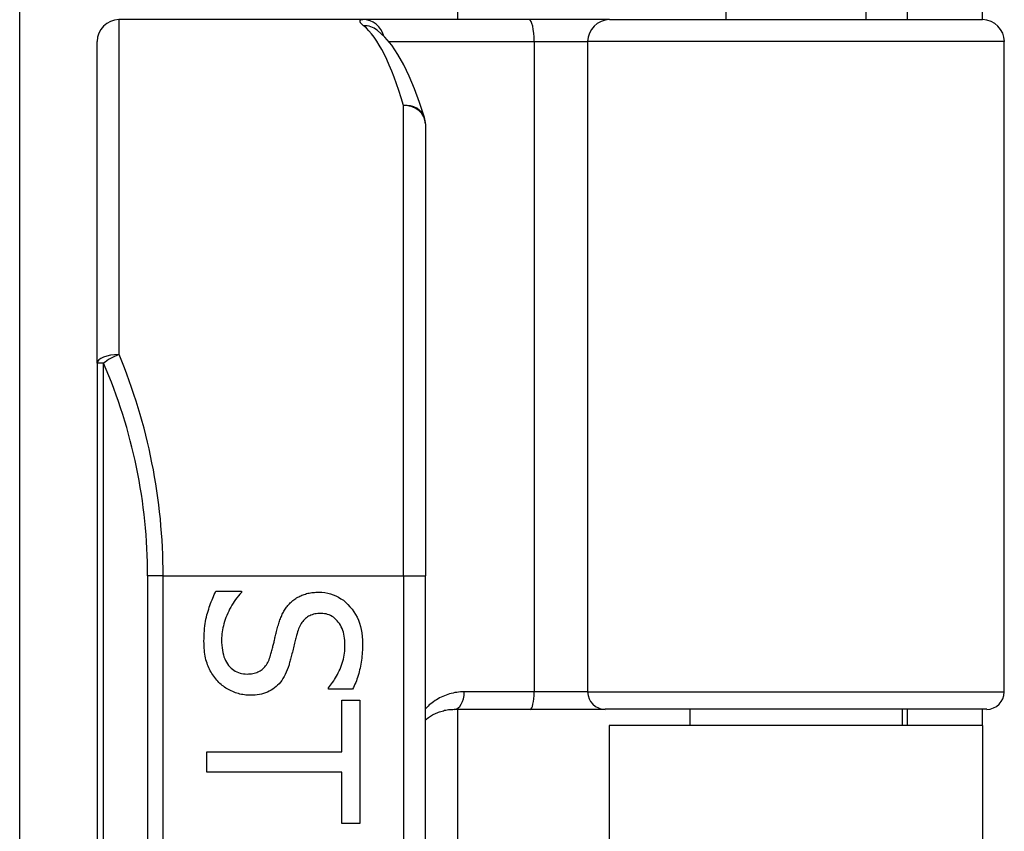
# Model space of a CAD drawing. Header units: inches. Extents: x 8 to 147, y 12 to 95.
# Tile 25 of 82: x 45.247 to 46.388, y 36.89 to 37.83. Entities that reach past the tile are written whole.
import ezdxf

# ---------------------------------------------------------------- set-up
doc = ezdxf.new("R2010")
doc.units = ezdxf.units.IN
doc.header["$LTSCALE"] = 9.374161
doc.header["$MEASUREMENT"] = 0
doc.layers.add('Visible Edges(ANSI)', color=7, linetype='Continuous', lineweight=25)
doc.layers.add('Visible Tangent Edges(ANSI)', color=7, linetype='Continuous', lineweight=25)

msp = doc.modelspace()

# ---------------------------------------------------------------- linework, layer by layer
at = {"layer": 'Visible Edges(ANSI)'}
for p, q in [((45.247, 36.7814), (45.247, 53.2404)), ((45.754, 52.192), (45.754, 37.8299)), ((46.065, 38.0276), (46.065, 37.8299)), ((46.2272, 38.0276), (46.2272, 37.8299)), ((46.2749, 37.8698), (46.2749, 37.8299)), ((46.3625, 37.8299), (46.3625, 37.8698)), ((45.6446, 37.8299), (45.362, 37.8299)), ((45.8372, 37.8299), (45.6446, 37.8299)), ((45.9303, 37.8299), (45.8372, 37.8299)), ((45.9303, 37.8299), (46.3623, 37.8299)), ((45.661, 37.8177), (45.6605, 37.8182)), ((45.3367, 37.432), (45.3367, 37.8045)), ((46.3876, 37.0515), (46.3876, 37.8045)), ((45.717, 37.7091), (45.717, 37.1859)), ((45.3367, 37.432), (45.3367, 35.0079)), ((45.717, 35.254), (45.717, 37.1859)), ((45.4743, 37.1682), (45.5039, 37.1682)), ((45.5039, 37.1682), (45.5039, 37.1665)), ((45.6046, 37.0545), (45.6046, 37.0562)), ((45.6327, 37.0545), (45.6046, 37.0545)), ((45.6201, 37.0417), (45.6411, 37.0417)), ((45.6201, 36.9821), (45.6201, 37.0417)), ((45.6411, 37.0417), (45.6411, 36.899)), ((45.7502, 37.0313), (45.8383, 37.0313)), ((45.754, 37.0313), (45.754, 35.4087)), ((45.8383, 37.0313), (45.9252, 37.0313)), ((46.3673, 37.0313), (45.9252, 37.0313)), ((46.0232, 37.0313), (46.0232, 37.0127)), ((46.2691, 37.0313), (46.2691, 37.0127)), ((46.2749, 37.0313), (46.2749, 37.0127)), ((46.3625, 37.0127), (46.3625, 37.0313)), ((46.3625, 37.0127), (45.9298, 37.0127)), ((45.9298, 37.0127), (45.9298, 35.4273)), ((46.3625, 37.0127), (46.3625, 35.4273)), ((45.4636, 36.9585), (45.4636, 36.9821)), ((45.4636, 36.9821), (45.6201, 36.9821)), ((45.6201, 36.9585), (45.4636, 36.9585)), ((45.6201, 36.899), (45.6201, 36.9585)), ((45.6411, 36.899), (45.6201, 36.899))]:
    msp.add_line(p, q, dxfattribs=at)
at = {"layer": 'Visible Edges(ANSI)', "flags": 128}
for points in [[(45.7158, 37.7166), (45.7103, 37.7338), (45.7044, 37.7497), (45.6983, 37.7643), (45.6919, 37.7775), (45.6852, 37.7895), (45.6779, 37.8002), (45.67, 37.8096), (45.661, 37.8177)], [(45.4604, 37.11), (45.4605, 37.1131), (45.4606, 37.1162), (45.4607, 37.1192), (45.4609, 37.1222), (45.4611, 37.125), (45.4615, 37.1278), (45.4618, 37.1305), (45.4622, 37.1331), (45.4627, 37.1356), (45.4632, 37.1381), (45.4638, 37.1405), (45.4645, 37.1428), (45.4652, 37.145), (45.4659, 37.1472), (45.4666, 37.1494), (45.4674, 37.1516), (45.4681, 37.1538), (45.4689, 37.1559), (45.4698, 37.158), (45.4706, 37.1601), (45.4715, 37.1621), (45.4724, 37.1642), (45.4733, 37.1662), (45.4743, 37.1682)], [(45.5039, 37.1665), (45.5021, 37.1645), (45.5004, 37.1625), (45.4987, 37.1605), (45.4971, 37.1584), (45.4956, 37.1562), (45.4942, 37.1541), (45.4928, 37.1518), (45.4915, 37.1496), (45.4902, 37.1473), (45.4891, 37.1449), (45.488, 37.1425), (45.4869, 37.1401), (45.4859, 37.1377), (45.4851, 37.1352), (45.4843, 37.1328), (45.4836, 37.1304), (45.4829, 37.128), (45.4824, 37.1256), (45.4819, 37.1233), (45.4815, 37.1209), (45.4812, 37.1186), (45.481, 37.1163), (45.4809, 37.114), (45.4809, 37.1117)], [(45.5614, 37.1554), (45.5624, 37.1563), (45.5634, 37.1572), (45.5645, 37.158), (45.5656, 37.1588), (45.5667, 37.1595), (45.5678, 37.1603), (45.569, 37.161), (45.5702, 37.1616), (45.5714, 37.1622), (45.5726, 37.1628), (45.5739, 37.1634), (45.5752, 37.1639), (45.5765, 37.1644), (45.5779, 37.1648), (45.5793, 37.1652), (45.5808, 37.1656), (45.5822, 37.1659), (45.5837, 37.1662), (45.5853, 37.1664), (45.5868, 37.1666), (45.5885, 37.1667), (45.5901, 37.1668), (45.5918, 37.1669), (45.5935, 37.1669)], [(45.5935, 37.1669), (45.597, 37.1668), (45.6005, 37.1665), (45.6038, 37.1659), (45.6071, 37.1651), (45.6102, 37.164), (45.6133, 37.1627), (45.6163, 37.1612), (45.6191, 37.1594), (45.6219, 37.1575), (45.6246, 37.1552), (45.6272, 37.1528), (45.6296, 37.1501), (45.632, 37.1472), (45.6341, 37.1442), (45.636, 37.1411), (45.6378, 37.1379), (45.6393, 37.1345), (45.6406, 37.131), (45.6417, 37.1273), (45.6426, 37.1236), (45.6433, 37.1197), (45.6438, 37.1157), (45.6441, 37.1115), (45.6442, 37.1072)], [(45.5457, 37.1261), (45.5461, 37.1276), (45.5466, 37.1291), (45.547, 37.1306), (45.5475, 37.132), (45.548, 37.1334), (45.5485, 37.1348), (45.549, 37.1362), (45.5495, 37.1375), (45.5501, 37.1388), (45.5507, 37.1401), (45.5512, 37.1413), (45.5518, 37.1425), (45.5525, 37.1437), (45.5531, 37.1449), (45.5538, 37.1461), (45.5545, 37.1472), (45.5553, 37.1483), (45.5561, 37.1494), (45.5569, 37.1505), (45.5577, 37.1515), (45.5586, 37.1525), (45.5595, 37.1535), (45.5604, 37.1545), (45.5614, 37.1554)], [(45.5959, 37.1423), (45.5941, 37.1423), (45.5923, 37.1422), (45.5906, 37.142), (45.5889, 37.1417), (45.5874, 37.1413), (45.5858, 37.1408), (45.5844, 37.1403), (45.583, 37.1397), (45.5816, 37.139), (45.5804, 37.1382), (45.5792, 37.1373), (45.578, 37.1364), (45.5769, 37.1353), (45.5759, 37.1342), (45.5749, 37.133), (45.574, 37.1318), (45.5731, 37.1305), (45.5722, 37.1291), (45.5715, 37.1276), (45.5707, 37.1261), (45.57, 37.1245), (45.5694, 37.1228), (45.5688, 37.121), (45.5683, 37.1192)], [(45.6238, 37.1057), (45.6238, 37.1083), (45.6236, 37.1109), (45.6233, 37.1135), (45.623, 37.1159), (45.6225, 37.1182), (45.6219, 37.1205), (45.6212, 37.1227), (45.6204, 37.1247), (45.6195, 37.1267), (45.6185, 37.1286), (45.6174, 37.1305), (45.6161, 37.1322), (45.6148, 37.1338), (45.6134, 37.1353), (45.612, 37.1366), (45.6105, 37.1378), (45.6089, 37.1389), (45.6072, 37.1398), (45.6055, 37.1406), (45.6037, 37.1412), (45.6019, 37.1417), (45.6, 37.142), (45.598, 37.1423), (45.5959, 37.1423)], [(45.5377, 37.094), (45.5381, 37.0954), (45.5384, 37.0967), (45.5388, 37.098), (45.5391, 37.0993), (45.5395, 37.1006), (45.5398, 37.1019), (45.5401, 37.1031), (45.5404, 37.1043), (45.5407, 37.1055), (45.541, 37.1067), (45.5413, 37.1079), (45.5416, 37.109), (45.5418, 37.1102), (45.5421, 37.1114), (45.5424, 37.1127), (45.5427, 37.114), (45.5431, 37.1153), (45.5434, 37.1167), (45.5437, 37.1182), (45.5441, 37.1196), (45.5445, 37.1212), (45.5449, 37.1228), (45.5453, 37.1244), (45.5457, 37.1261)], [(45.5683, 37.1192), (45.568, 37.1179), (45.5676, 37.1166), (45.5673, 37.1152), (45.5669, 37.1138), (45.5665, 37.1124), (45.5662, 37.1109), (45.5658, 37.1093), (45.5654, 37.1077), (45.565, 37.1061), (45.5646, 37.1044), (45.5641, 37.1026), (45.5637, 37.1008), (45.5633, 37.0991), (45.5629, 37.0973), (45.5624, 37.0956), (45.562, 37.094), (45.5616, 37.0924), (45.5612, 37.0909), (45.5608, 37.0894), (45.5604, 37.088), (45.5601, 37.0866), (45.5597, 37.0853), (45.5593, 37.084), (45.559, 37.0828)], [(45.4766, 37.0637), (45.4753, 37.0651), (45.4741, 37.0666), (45.4729, 37.068), (45.4718, 37.0696), (45.4707, 37.0711), (45.4697, 37.0727), (45.4687, 37.0743), (45.4678, 37.076), (45.4669, 37.0777), (45.4661, 37.0794), (45.4653, 37.0812), (45.4646, 37.0829), (45.464, 37.0848), (45.4633, 37.0867), (45.4628, 37.0887), (45.4623, 37.0907), (45.4619, 37.0929), (45.4615, 37.0951), (45.4612, 37.0974), (45.4609, 37.0997), (45.4607, 37.1022), (45.4606, 37.1047), (45.4605, 37.1073), (45.4604, 37.11)], [(45.4809, 37.1117), (45.4809, 37.1085), (45.4811, 37.1054), (45.4814, 37.1025), (45.4818, 37.0997), (45.4823, 37.0971), (45.4829, 37.0945), (45.4836, 37.0921), (45.4845, 37.0899), (45.4854, 37.0877), (45.4865, 37.0857), (45.4877, 37.0839), (45.489, 37.0821), (45.4904, 37.0805), (45.4918, 37.0791), (45.4934, 37.0778), (45.495, 37.0766), (45.4967, 37.0755), (45.4984, 37.0746), (45.5003, 37.0739), (45.5022, 37.0733), (45.5041, 37.0728), (45.5062, 37.0724), (45.5083, 37.0722), (45.5105, 37.0721)], [(45.6046, 37.0562), (45.6058, 37.0576), (45.6071, 37.0591), (45.6083, 37.0607), (45.6095, 37.0624), (45.6107, 37.0641), (45.6118, 37.0659), (45.6129, 37.0677), (45.614, 37.0696), (45.6151, 37.0716), (45.6161, 37.0736), (45.6171, 37.0757), (45.6181, 37.0779), (45.619, 37.0801), (45.6198, 37.0823), (45.6206, 37.0846), (45.6213, 37.0869), (45.6219, 37.0892), (45.6224, 37.0915), (45.6228, 37.0938), (45.6232, 37.0961), (45.6235, 37.0985), (45.6237, 37.1009), (45.6238, 37.1032), (45.6238, 37.1057)], [(45.6442, 37.1072), (45.6442, 37.1048), (45.6442, 37.1023), (45.6441, 37.0999), (45.6439, 37.0975), (45.6437, 37.0951), (45.6435, 37.0927), (45.6432, 37.0904), (45.6429, 37.0881), (45.6426, 37.0858), (45.6422, 37.0835), (45.6418, 37.0813), (45.6413, 37.0791), (45.6408, 37.0769), (45.6402, 37.0747), (45.6397, 37.0726), (45.639, 37.0704), (45.6384, 37.0683), (45.6377, 37.0663), (45.637, 37.0643), (45.6362, 37.0622), (45.6354, 37.0603), (45.6345, 37.0583), (45.6337, 37.0564), (45.6327, 37.0545)], [(45.5105, 37.0721), (45.5122, 37.0722), (45.5139, 37.0723), (45.5156, 37.0725), (45.5171, 37.0727), (45.5187, 37.0731), (45.5201, 37.0735), (45.5215, 37.0739), (45.5229, 37.0745), (45.5242, 37.0751), (45.5254, 37.0758), (45.5266, 37.0766), (45.5278, 37.0774), (45.5288, 37.0783), (45.5299, 37.0793), (45.5309, 37.0804), (45.5318, 37.0816), (45.5327, 37.0828), (45.5335, 37.0842), (45.5343, 37.0856), (45.5351, 37.0871), (45.5358, 37.0887), (45.5365, 37.0904), (45.5371, 37.0922), (45.5377, 37.094)], [(45.559, 37.0828), (45.558, 37.0798), (45.5569, 37.077), (45.5558, 37.0743), (45.5546, 37.0717), (45.5533, 37.0693), (45.5519, 37.067), (45.5505, 37.0648), (45.549, 37.0628), (45.5474, 37.0609), (45.5457, 37.0591), (45.5439, 37.0575), (45.5421, 37.056), (45.5401, 37.0547), (45.5382, 37.0534), (45.5361, 37.0523), (45.534, 37.0513), (45.5317, 37.0504), (45.5295, 37.0497), (45.5271, 37.049), (45.5247, 37.0485), (45.5222, 37.0481), (45.5196, 37.0478), (45.517, 37.0476), (45.5142, 37.0476)], [(45.5142, 37.0476), (45.5125, 37.0476), (45.5107, 37.0477), (45.509, 37.0478), (45.5073, 37.048), (45.5056, 37.0483), (45.5038, 37.0486), (45.5021, 37.049), (45.5004, 37.0494), (45.4987, 37.0499), (45.497, 37.0505), (45.4954, 37.0511), (45.4937, 37.0518), (45.492, 37.0525), (45.4904, 37.0533), (45.4888, 37.0541), (45.4873, 37.055), (45.4858, 37.0559), (45.4844, 37.0569), (45.483, 37.0579), (45.4816, 37.059), (45.4803, 37.0601), (45.479, 37.0612), (45.4778, 37.0624), (45.4766, 37.0637)], [(45.717, 37.0189), (45.7181, 37.0198), (45.7192, 37.0208), (45.7204, 37.0216), (45.7216, 37.0225), (45.7228, 37.0233), (45.7241, 37.024), (45.7253, 37.0248), (45.7266, 37.0255), (45.7279, 37.0261), (45.7293, 37.0268), (45.7306, 37.0273), (45.732, 37.0279), (45.7334, 37.0284), (45.7348, 37.0289), (45.7363, 37.0293), (45.7378, 37.0297), (45.7392, 37.0301), (45.7408, 37.0304), (45.7423, 37.0306), (45.7438, 37.0309), (45.7454, 37.031), (45.747, 37.0312), (45.7486, 37.0312), (45.7502, 37.0313)]]:
    msp.add_lwpolyline(points, dxfattribs=at)
at = {"layer": 'Visible Edges(ANSI)'}
for centre, radius, start, end in [((45.362, 37.8045), 0.0254, 90, 180), ((46.3623, 37.8045), 0.0254, 0, 90), ((45.6916, 37.7091), 0.0254, 0, 17.0415), ((46.3673, 37.0515), 0.0203, 270, 0)]:
    msp.add_arc(centre, radius, start, end, dxfattribs=at)
at = {"layer": 'Visible Tangent Edges(ANSI)'}
for p, q in [((45.362, 37.8299), (45.362, 37.4421)), ((45.6745, 37.8045), (45.8429, 37.8045)), ((45.8429, 37.8045), (45.8429, 37.0515)), ((45.8429, 37.8045), (45.905, 37.8045)), ((46.3876, 37.8045), (45.905, 37.8045)), ((45.905, 37.0515), (45.905, 37.8045)), ((45.6916, 37.1859), (45.6916, 37.7306)), ((45.3441, 37.432), (45.3367, 37.432)), ((45.3441, 35.0079), (45.3441, 37.432)), ((45.4131, 37.1859), (45.3952, 37.1859)), ((45.3952, 37.1859), (45.3952, 35.254)), ((45.4131, 37.1859), (45.6916, 37.1859)), ((45.4131, 35.254), (45.4131, 37.1859)), ((45.6916, 37.1859), (45.6916, 35.254)), ((45.6916, 37.1859), (45.717, 37.1859)), ((45.8429, 37.0515), (45.7619, 37.0515)), ((45.905, 37.0515), (45.8429, 37.0515)), ((45.905, 37.0515), (46.3876, 37.0515))]:
    msp.add_line(p, q, dxfattribs=at)
at = {"layer": 'Visible Tangent Edges(ANSI)', "flags": 128}
for points in [[(45.6446, 37.8299), (45.644, 37.8298), (45.6434, 37.8298), (45.6429, 37.8297), (45.6425, 37.8297), (45.6421, 37.8296), (45.6417, 37.8294), (45.6414, 37.8293), (45.6412, 37.8291), (45.6411, 37.8289), (45.641, 37.8286), (45.6409, 37.8284), (45.6409, 37.8281), (45.641, 37.8278), (45.6411, 37.8274), (45.6413, 37.8271), (45.6415, 37.8267), (45.6418, 37.8263), (45.6422, 37.8259), (45.6426, 37.8254), (45.6431, 37.8249), (45.6436, 37.8244), (45.6442, 37.8239), (45.6448, 37.8233), (45.6455, 37.8228)], [(45.7619, 37.0515), (45.7597, 37.0515), (45.7576, 37.0514), (45.7554, 37.0512), (45.7533, 37.0509), (45.7511, 37.0506), (45.7491, 37.0501), (45.747, 37.0496), (45.745, 37.0491), (45.743, 37.0485), (45.741, 37.0478), (45.7391, 37.047), (45.7372, 37.0462), (45.7353, 37.0453), (45.7334, 37.0444), (45.7316, 37.0434), (45.7299, 37.0424), (45.7281, 37.0413), (45.7264, 37.0401), (45.7248, 37.0389), (45.7231, 37.0376), (45.7215, 37.0363), (45.72, 37.0349), (45.7185, 37.0335), (45.717, 37.032)]]:
    msp.add_lwpolyline(points, dxfattribs=at)
at = {"layer": 'Visible Tangent Edges(ANSI)'}
msp.add_arc((44.7766, 37.1859), 0.6186, 0, 23.4439, dxfattribs=at)
for centre, major_axis, ratio, start_param, end_param in [((45.6446, 37.8045), (0, 0.0254), 0.985236, 4.962801, 6.283185), ((45.8372, 37.8045), (0, 0.0254), 0.225879, 4.712389, 6.283185), ((45.9303, 37.8045), (0, 0.0254), 0.998608, 0, 1.570796), ((45.6455, 37.7977), (0.0155, 0.0201), 0.971402, 0, 0.672693), ((45.6278, 37.1859), (0, -0.644), 0.185699, 2.578938, 2.993098), ((45.6916, 37.7091), (0.0242, 0.0074), 0.834757, 0, 1.320298), ((45.6916, 37.7091), (0.0254, 0), 0.845842, 0, 1.570796), ((45.362, 37.432), (-0.0254, 0), 0.39785, 4.712389, 6.283185), ((45.362, 37.432), (0.0233, 0.0101), 0.369668, 1.411843, 2.276718), ((44.7945, 37.1859), (0, 0.644), 0.96063, 4.712389, 5.121562), ((45.7502, 37.0515), (0, -0.0203), 0.580671, 0, 1.570796), ((45.8383, 37.0515), (0, -0.0203), 0.225879, 0, 1.570796), ((45.9252, 37.0515), (0, -0.0203), 0.998608, 4.712389, 6.283185)]:
    msp.add_ellipse(centre, major_axis=major_axis, ratio=ratio, start_param=start_param, end_param=end_param, dxfattribs=at)

doc.saveas('drawing.dxf')
